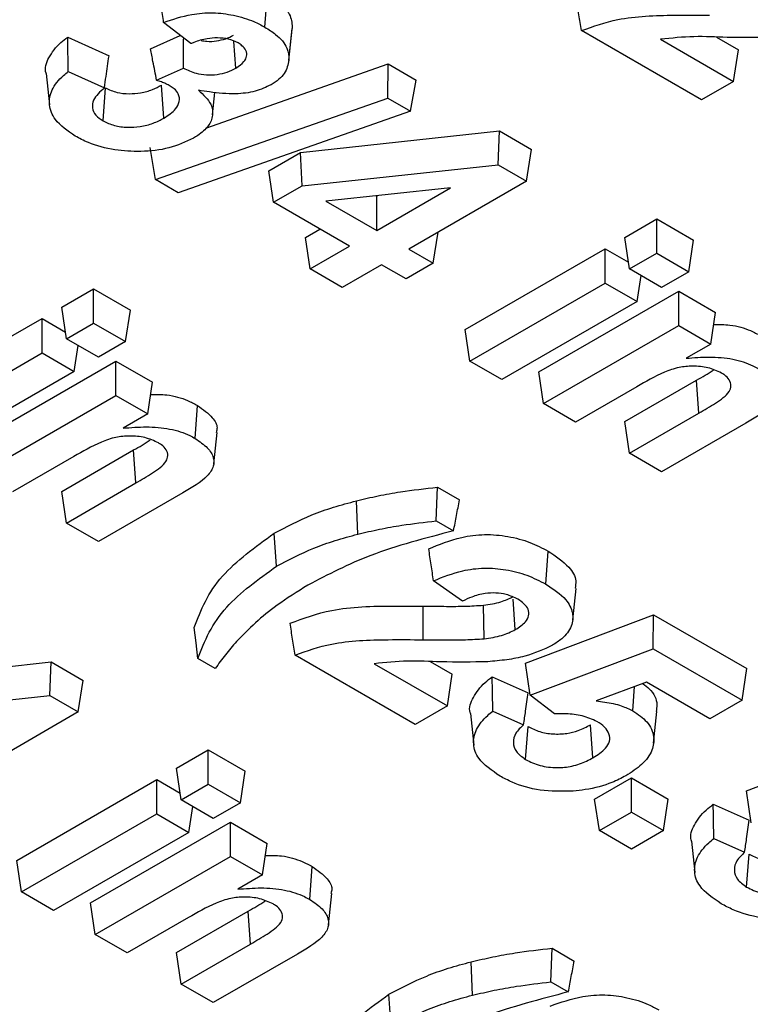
# Model space of a CAD drawing. Header units: inches. Extents: x 0.3 to 33.8, y 0.2 to 21.7.
# Tile 134 of 192: x 30.3002 to 30.3379, y 14.4247 to 14.4756. Entities that reach past the tile are written whole.
import ezdxf

# ---------------------------------------------------------------- set-up
doc = ezdxf.new("R2010")
doc.units = ezdxf.units.IN
doc.header["$MEASUREMENT"] = 0

msp = doc.modelspace()

# ---------------------------------------------------------------- linework, layer by layer
at = {"color": 7, "linetype": 'Continuous', "lineweight": 25}
for p, q in [((30.312837, 14.475258), (30.31296, 14.476962)), ((30.309007, 14.474404), (30.307604, 14.4755)), ((30.314077, 14.473527), (30.314252, 14.475155)), ((30.31408, 14.473557), (30.314255, 14.475187)), ((30.335405, 14.471495), (30.329198, 14.475079)), ((30.302644, 14.474735), (30.304782, 14.473771)), ((30.306926, 14.474129), (30.308461, 14.474831)), ((30.311339, 14.473142), (30.311239, 14.474522)), ((30.333286, 14.474631), (30.337062, 14.472452)), ((30.336175, 14.474739), (30.337309, 14.474085)), ((30.337062, 14.472452), (30.337309, 14.474085)), ((30.301533, 14.47286), (30.301708, 14.471233)), ((30.302675, 14.47296), (30.304539, 14.472119)), ((30.307241, 14.472511), (30.308627, 14.473145)), ((30.309781, 14.470042), (30.319213, 14.473353)), ((30.319186, 14.471592), (30.319213, 14.473353)), ((30.319213, 14.473353), (30.320647, 14.472525)), ((30.320366, 14.470912), (30.320647, 14.472525)), ((30.337062, 14.472452), (30.335405, 14.471495)), ((30.304472, 14.470415), (30.304598, 14.472119)), ((30.307618, 14.470555), (30.307493, 14.472258)), ((30.310132, 14.470726), (30.310256, 14.471887)), ((30.307181, 14.467379), (30.319186, 14.471592)), ((30.319186, 14.471592), (30.320366, 14.470912)), ((30.320366, 14.470912), (30.308362, 14.466697)), ((30.314676, 14.468785), (30.32496, 14.469889)), ((30.324901, 14.468147), (30.32496, 14.469889)), ((30.32496, 14.469889), (30.326612, 14.468935)), ((30.307181, 14.467379), (30.3069, 14.469031)), ((30.313032, 14.467836), (30.314676, 14.468785)), ((30.314761, 14.467058), (30.314676, 14.468785)), ((30.326364, 14.467302), (30.326612, 14.468935)), ((30.313279, 14.466203), (30.313032, 14.467836)), ((30.314761, 14.467058), (30.324901, 14.468147)), ((30.324901, 14.468147), (30.326364, 14.467302)), ((30.308362, 14.466697), (30.307181, 14.467379)), ((30.326364, 14.467302), (30.320272, 14.463785)), ((30.313279, 14.466203), (30.314761, 14.467058)), ((30.322435, 14.466946), (30.315995, 14.466255)), ((30.318616, 14.464741), (30.322435, 14.466946)), ((30.315995, 14.466255), (30.318616, 14.464741)), ((30.318589, 14.466533), (30.318616, 14.466517)), ((30.318616, 14.466517), (30.318656, 14.46654)), ((30.318616, 14.464741), (30.318616, 14.466517)), ((30.317214, 14.463932), (30.313279, 14.466203)), ((30.331435, 14.464392), (30.333085, 14.465345)), ((30.333085, 14.465345), (30.334988, 14.464246)), ((30.333085, 14.463569), (30.333085, 14.465345)), ((30.314936, 14.464392), (30.315675, 14.46482)), ((30.315183, 14.462759), (30.314936, 14.464392)), ((30.321542, 14.463052), (30.321785, 14.464658)), ((30.331682, 14.462759), (30.331435, 14.464392)), ((30.334741, 14.462613), (30.334988, 14.464246)), ((30.315183, 14.462759), (30.317214, 14.463932)), ((30.320272, 14.463785), (30.321542, 14.463052)), ((30.323185, 14.45963), (30.330419, 14.463806)), ((30.330419, 14.463806), (30.331629, 14.463108)), ((30.330419, 14.46203), (30.330419, 14.463806)), ((30.331682, 14.462759), (30.333085, 14.463569)), ((30.333085, 14.463569), (30.334741, 14.462613)), ((30.316839, 14.461803), (30.315183, 14.462759)), ((30.31887, 14.462975), (30.316839, 14.461803)), ((30.320139, 14.462243), (30.31887, 14.462975)), ((30.321542, 14.463052), (30.320139, 14.462243)), ((30.333338, 14.461803), (30.331682, 14.462759)), ((30.332076, 14.461074), (30.332279, 14.462415)), ((30.334741, 14.462613), (30.333338, 14.461803)), ((30.302335, 14.460781), (30.303984, 14.461734)), ((30.303984, 14.461734), (30.305888, 14.460635)), ((30.303984, 14.459958), (30.303984, 14.461734)), ((30.323433, 14.457997), (30.330419, 14.46203)), ((30.330419, 14.46203), (30.332076, 14.461074)), ((30.326993, 14.457432), (30.334227, 14.461608)), ((30.334227, 14.461608), (30.336131, 14.460509)), ((30.334227, 14.459832), (30.334227, 14.461608)), ((30.302582, 14.459148), (30.302335, 14.460781)), ((30.332076, 14.461074), (30.325089, 14.457041)), ((30.294085, 14.456019), (30.301319, 14.460195)), ((30.301319, 14.460195), (30.302529, 14.459497)), ((30.301319, 14.458419), (30.301319, 14.460195)), ((30.305641, 14.459002), (30.305888, 14.460635)), ((30.335883, 14.458876), (30.336131, 14.460509)), ((30.302582, 14.459148), (30.303984, 14.459958)), ((30.303984, 14.459958), (30.305641, 14.459002)), ((30.323433, 14.457997), (30.323185, 14.45963)), ((30.32724, 14.455799), (30.334227, 14.459832)), ((30.334227, 14.459832), (30.335883, 14.458876)), ((30.304238, 14.458192), (30.302582, 14.459148)), ((30.302975, 14.457463), (30.303179, 14.458804)), ((30.305641, 14.459002), (30.304238, 14.458192)), ((30.335883, 14.458876), (30.334609, 14.458141)), ((30.294332, 14.454386), (30.301319, 14.458419)), ((30.301319, 14.458419), (30.302975, 14.457463)), ((30.297892, 14.453821), (30.305127, 14.457997)), ((30.305127, 14.457997), (30.30703, 14.456898)), ((30.305127, 14.456221), (30.305127, 14.457997)), ((30.325089, 14.457041), (30.323433, 14.457997)), ((30.302975, 14.457463), (30.295989, 14.45343)), ((30.32724, 14.455799), (30.326993, 14.457432)), ((30.306783, 14.455265), (30.30703, 14.456898)), ((30.332067, 14.456673), (30.328896, 14.454843)), ((30.331435, 14.454868), (30.335147, 14.457011)), ((30.335271, 14.455306), (30.335147, 14.457011)), ((30.29814, 14.452188), (30.305127, 14.456221)), ((30.305127, 14.456221), (30.306783, 14.455265)), ((30.309233, 14.453997), (30.309357, 14.455702)), ((30.328896, 14.454843), (30.32724, 14.455799)), ((30.306783, 14.455265), (30.305509, 14.45453)), ((30.331682, 14.453235), (30.335271, 14.455306)), ((30.331682, 14.453235), (30.331435, 14.454868)), ((30.337688, 14.454789), (30.333338, 14.452278)), ((30.310197, 14.452684), (30.310371, 14.454309)), ((30.302967, 14.453062), (30.299796, 14.451232)), ((30.302335, 14.451257), (30.306047, 14.4534)), ((30.306171, 14.451695), (30.306047, 14.4534)), ((30.333338, 14.452278), (30.331682, 14.453235)), ((30.302582, 14.449624), (30.306171, 14.451695)), ((30.302582, 14.449624), (30.302335, 14.451257)), ((30.308588, 14.451178), (30.304238, 14.448667)), ((30.321693, 14.449735), (30.321753, 14.451476)), ((30.321753, 14.451476), (30.322895, 14.450817)), ((30.317639, 14.449049), (30.31757, 14.450775)), ((30.304238, 14.448667), (30.302582, 14.449624)), ((30.321693, 14.449735), (30.322589, 14.449218)), ((30.313442, 14.447394), (30.313319, 14.449099)), ((30.327348, 14.446471), (30.327472, 14.448175)), ((30.323043, 14.445591), (30.321554, 14.446638)), ((30.328746, 14.44462), (30.328921, 14.446248)), ((30.324172, 14.443643), (30.324136, 14.445375)), ((30.32578, 14.444113), (30.325667, 14.445685)), ((30.32102, 14.443592), (30.321023, 14.445327)), ((30.326302, 14.44238), (30.332921, 14.444882)), ((30.332898, 14.44312), (30.332921, 14.444882)), ((30.332921, 14.444882), (30.337744, 14.442098)), ((30.326554, 14.440721), (30.332898, 14.44312)), ((30.332898, 14.44312), (30.337497, 14.440465)), ((30.291504, 14.441341), (30.301789, 14.442445)), ((30.30173, 14.440703), (30.301789, 14.442445)), ((30.301789, 14.442445), (30.303441, 14.441491)), ((30.310269, 14.442109), (30.309377, 14.442624)), ((30.320611, 14.439216), (30.314403, 14.442799)), ((30.318491, 14.442352), (30.322267, 14.440172)), ((30.32138, 14.44246), (30.322514, 14.441805)), ((30.326554, 14.440721), (30.326302, 14.44238)), ((30.337497, 14.440465), (30.337744, 14.442098)), ((30.303193, 14.439858), (30.303441, 14.441491)), ((30.322267, 14.440172), (30.322514, 14.441805)), ((30.324585, 14.441682), (30.326449, 14.440853)), ((30.332567, 14.441399), (30.329959, 14.440436)), ((30.33584, 14.439509), (30.332567, 14.441399)), ((30.331857, 14.439911), (30.331947, 14.44117)), ((30.29159, 14.439615), (30.30173, 14.440703)), ((30.30173, 14.440703), (30.303193, 14.439858)), ((30.32781, 14.439759), (30.326554, 14.440721)), ((30.337497, 14.440465), (30.33584, 14.439509)), ((30.303193, 14.439858), (30.297101, 14.436341)), ((30.322267, 14.440172), (30.320611, 14.439216)), ((30.323456, 14.439776), (30.323631, 14.438149)), ((30.324618, 14.439906), (30.326208, 14.439199)), ((30.332924, 14.43825), (30.333099, 14.439877)), ((30.326311, 14.437398), (30.326437, 14.439101)), ((30.329794, 14.437491), (30.329671, 14.439196)), ((30.337724, 14.435786), (30.344344, 14.438288)), ((30.308263, 14.436949), (30.309913, 14.437901)), ((30.309913, 14.437901), (30.311817, 14.436802)), ((30.309913, 14.436125), (30.309913, 14.437901)), ((30.308511, 14.435315), (30.308263, 14.436949)), ((30.31157, 14.435169), (30.311817, 14.436802)), ((30.300014, 14.432186), (30.307248, 14.436362)), ((30.307248, 14.436362), (30.308458, 14.435664)), ((30.307248, 14.434586), (30.307248, 14.436362)), ((30.329875, 14.435358), (30.331779, 14.436457)), ((30.331779, 14.436457), (30.333683, 14.435358)), ((30.331779, 14.434681), (30.331779, 14.436457)), ((30.308511, 14.435315), (30.309913, 14.436125)), ((30.309913, 14.436125), (30.31157, 14.435169)), ((30.337977, 14.434127), (30.337724, 14.435786)), ((30.310167, 14.434359), (30.308511, 14.435315)), ((30.330123, 14.433725), (30.329875, 14.435358)), ((30.333435, 14.433725), (30.333683, 14.435358)), ((30.308904, 14.43363), (30.309107, 14.434971)), ((30.31157, 14.435169), (30.310167, 14.434359)), ((30.336007, 14.435087), (30.337871, 14.434259)), ((30.300261, 14.430553), (30.307248, 14.434586)), ((30.307248, 14.434586), (30.308904, 14.43363)), ((30.330123, 14.433725), (30.331779, 14.434681)), ((30.331779, 14.434681), (30.333435, 14.433725)), ((30.303821, 14.429988), (30.311055, 14.434164)), ((30.311055, 14.434164), (30.312959, 14.433065)), ((30.311055, 14.432388), (30.311055, 14.434164)), ((30.331779, 14.432768), (30.330123, 14.433725)), ((30.333435, 14.433725), (30.331779, 14.432768)), ((30.308904, 14.43363), (30.301918, 14.429597)), ((30.334878, 14.433182), (30.335053, 14.431555)), ((30.33604, 14.433312), (30.337631, 14.432605)), ((30.312712, 14.431432), (30.312959, 14.433065)), ((30.300261, 14.430553), (30.300014, 14.432186)), ((30.304069, 14.428355), (30.311055, 14.432388)), ((30.311055, 14.432388), (30.312712, 14.431432)), ((30.337733, 14.430804), (30.337859, 14.432507)), ((30.315162, 14.430164), (30.315285, 14.431869)), ((30.312712, 14.431432), (30.311437, 14.430697)), ((30.301918, 14.429597), (30.300261, 14.430553)), ((30.316125, 14.428851), (30.3163, 14.430476)), ((30.304069, 14.428355), (30.303821, 14.429988)), ((30.308895, 14.429229), (30.305725, 14.427399)), ((30.308263, 14.427424), (30.311976, 14.429567)), ((30.312099, 14.427862), (30.311976, 14.429567)), ((30.305725, 14.427399), (30.304069, 14.428355)), ((30.308511, 14.425791), (30.312099, 14.427862)), ((30.327622, 14.425902), (30.327682, 14.427644)), ((30.327682, 14.427644), (30.328824, 14.426984)), ((30.308511, 14.425791), (30.308263, 14.427424)), ((30.314517, 14.427346), (30.310167, 14.424835)), ((30.323568, 14.425216), (30.323499, 14.426942)), ((30.310167, 14.424835), (30.308511, 14.425791)), ((30.327622, 14.425902), (30.328518, 14.425385)), ((30.319371, 14.423561), (30.319248, 14.425266))]:
    msp.add_line(p, q, dxfattribs=at)
at = {"color": 7, "linetype": 'Continuous', "lineweight": 25, "flags": 128}
msp.add_lwpolyline([(30.309377, 14.442624), (30.309282, 14.443423), (30.309188, 14.444223)], dxfattribs=at)
at = {"color": 7, "linetype": 'Continuous', "lineweight": 25}
for points, knots in [([(30.307604, 14.4755), (30.307562, 14.475776), (30.307478, 14.476329), (30.307394, 14.476883), (30.307352, 14.477159)], [0, 0, 0, 0, 0.5, 1, 1, 1, 1]), ([(30.31296, 14.476962), (30.313162, 14.476835), (30.313679, 14.476508), (30.314203, 14.475895), (30.314239, 14.475405), (30.314255, 14.475187)], [0, 0, 0, 0, 0.262232, 0.670719, 1, 1, 1, 1]), ([(30.329198, 14.475079), (30.329154, 14.475353), (30.329065, 14.475901), (30.328977, 14.476448), (30.328933, 14.476722)], [0, 0, 0, 0, 0.5, 1, 1, 1, 1]), ([(30.307604, 14.4755), (30.308074, 14.47566), (30.30886, 14.475928), (30.310148, 14.476036), (30.311263, 14.475891), (30.312174, 14.475613), (30.312652, 14.475357), (30.312837, 14.475258)], [0, 0, 0, 0, 0.281664, 0.471522, 0.661204, 0.868517, 1, 1, 1, 1]), ([(30.329198, 14.475079), (30.32981, 14.475295), (30.331268, 14.475811), (30.333633, 14.475885), (30.335212, 14.475875), (30.335814, 14.475872)], [0, 0, 0, 0, 0.308802, 0.736208, 1, 1, 1, 1]), ([(30.312837, 14.475258), (30.31303, 14.475136), (30.313526, 14.474822), (30.314031, 14.474235), (30.314065, 14.473766), (30.31408, 14.473557)], [0, 0, 0, 0, 0.261541, 0.671703, 1, 1, 1, 1]), ([(30.301537, 14.47286), (30.301535, 14.472864), (30.301429, 14.473132), (30.301648, 14.473708), (30.302099, 14.474326), (30.302523, 14.474644), (30.302644, 14.474735)], [0, 0, 0, 0, 0.00621, 0.406486, 0.830047, 1, 1, 1, 1]), ([(30.302675, 14.47296), (30.30267, 14.473255), (30.30266, 14.473847), (30.302649, 14.474439), (30.302644, 14.474735)], [0, 0, 0, 0, 0.5, 1, 1, 1, 1]), ([(30.308627, 14.473145), (30.308628, 14.473333), (30.308631, 14.473722), (30.308635, 14.474238), (30.308638, 14.474565), (30.308639, 14.474691)], [0, 0, 0, 0, 0.366255, 0.754993, 1, 1, 1, 1]), ([(30.31145, 14.474439), (30.311292, 14.474513), (30.31098, 14.474658), (30.310397, 14.474717), (30.309771, 14.474667), (30.309319, 14.474534), (30.309059, 14.474426), (30.309007, 14.474404)], [0, 0, 0, 0, 0.2249052, 0.4434012, 0.6401605, 0.927136, 1, 1, 1, 1]), ([(30.309541, 14.474572), (30.30964, 14.474553), (30.309897, 14.474504), (30.310347, 14.474536), (30.310828, 14.474645), (30.311086, 14.474779), (30.311215, 14.474847)], [0, 0, 0, 0, 0.168583, 0.437984, 0.717582, 1, 1, 1, 1]), ([(30.311339, 14.473142), (30.311496, 14.473247), (30.311766, 14.473426), (30.311922, 14.473755), (30.311889, 14.474047), (30.3117, 14.474281), (30.311521, 14.474394), (30.31145, 14.474439)], [0, 0, 0, 0, 0.281949, 0.482916, 0.684377, 0.874581, 1, 1, 1, 1]), ([(30.339147, 14.474734), (30.33834, 14.47472), (30.336961, 14.474696), (30.334999, 14.47481), (30.33386, 14.474691), (30.333286, 14.474631)], [0, 0, 0, 0, 0.412387, 0.703851, 1, 1, 1, 1]), ([(30.307241, 14.472511), (30.30721, 14.472674), (30.307147, 14.472999), (30.307042, 14.473538), (30.306968, 14.473915), (30.306926, 14.474129)], [0, 0, 0, 0, 0.30097, 0.601941, 1, 1, 1, 1]), ([(30.304539, 14.472119), (30.304568, 14.472317), (30.304623, 14.472691), (30.304704, 14.473242), (30.304756, 14.473594), (30.304782, 14.473771)], [0, 0, 0, 0, 0.359669, 0.679834, 1, 1, 1, 1]), ([(30.31408, 14.473557), (30.314032, 14.473322), (30.31396, 14.472971), (30.313576, 14.472549), (30.313302, 14.472373), (30.313163, 14.472283)], [0, 0, 0, 0, 0.498066, 0.743633, 1, 1, 1, 1]), ([(30.303032, 14.469628), (30.302641, 14.469898), (30.301958, 14.470371), (30.301636, 14.471241), (30.301778, 14.472038), (30.302227, 14.472609), (30.302592, 14.472895), (30.302675, 14.47296)], [0, 0, 0, 0, 0.284502, 0.496822, 0.708686, 0.933877, 1, 1, 1, 1]), ([(30.308627, 14.473145), (30.308835, 14.473044), (30.309186, 14.472874), (30.309814, 14.472773), (30.310377, 14.472799), (30.310912, 14.472921), (30.311197, 14.473069), (30.311339, 14.473142)], [0, 0, 0, 0, 0.264755, 0.445238, 0.62584, 0.813753, 1, 1, 1, 1]), ([(30.307949, 14.472211), (30.307874, 14.472251), (30.30773, 14.472329), (30.307488, 14.472426), (30.307323, 14.472483), (30.307241, 14.472511)], [0, 0, 0, 0, 0.346256, 0.672215, 1, 1, 1, 1]), ([(30.304539, 14.472119), (30.304314, 14.471915), (30.303964, 14.471598), (30.303894, 14.471088), (30.304053, 14.470702), (30.304337, 14.470508), (30.304472, 14.470415)], [0, 0, 0, 0, 0.382051, 0.594267, 0.807182, 1, 1, 1, 1]), ([(30.304598, 14.472119), (30.304789, 14.47203), (30.305145, 14.471863), (30.305811, 14.4718), (30.306446, 14.471848), (30.307024, 14.472011), (30.307341, 14.472179), (30.307493, 14.472258)], [0, 0, 0, 0, 0.223463, 0.417349, 0.6028716, 0.8105297, 1, 1, 1, 1]), ([(30.307618, 14.470555), (30.307844, 14.470704), (30.308223, 14.470954), (30.308445, 14.471408), (30.308414, 14.471779), (30.308197, 14.472048), (30.308017, 14.472166), (30.307949, 14.472211)], [0, 0, 0, 0, 0.31605, 0.530529, 0.745706, 0.903943, 1, 1, 1, 1]), ([(30.309404, 14.471995), (30.309655, 14.471761), (30.310083, 14.471364), (30.310182, 14.470698), (30.309947, 14.470134), (30.309524, 14.469753), (30.309221, 14.46957), (30.309148, 14.469526)], [0, 0, 0, 0, 0.299894, 0.509966, 0.719588, 0.932083, 1, 1, 1, 1]), ([(30.313163, 14.472283), (30.312897, 14.472157), (30.312364, 14.471904), (30.311213, 14.471765), (30.310222, 14.471863), (30.309595, 14.471964), (30.309404, 14.471995)], [0, 0, 0, 0, 0.2545786, 0.5110411, 0.8509949, 1, 1, 1, 1]), ([(30.304472, 14.470415), (30.30466, 14.470325), (30.305031, 14.470149), (30.305727, 14.470066), (30.306424, 14.470105), (30.307078, 14.470272), (30.30744, 14.470461), (30.307618, 14.470555)], [0, 0, 0, 0, 0.205095, 0.404041, 0.585789, 0.795982, 1, 1, 1, 1]), ([(30.309148, 14.469526), (30.308744, 14.469333), (30.307951, 14.468957), (30.306467, 14.468795), (30.305013, 14.468881), (30.303848, 14.469197), (30.303252, 14.469511), (30.303032, 14.469628)], [0, 0, 0, 0, 0.228058, 0.446855, 0.644407, 0.868161, 1, 1, 1, 1]), ([(30.336035, 14.459881), (30.336318, 14.459885), (30.336996, 14.459895), (30.337828, 14.459639), (30.338287, 14.459401), (30.338457, 14.459313)], [0, 0, 0, 0, 0.310565, 0.746128, 1, 1, 1, 1]), ([(30.334609, 14.458141), (30.335008, 14.458172), (30.335811, 14.458236), (30.33703, 14.458138), (30.337861, 14.457866), (30.338242, 14.457658), (30.338333, 14.457608)], [0, 0, 0, 0, 0.3014687, 0.6070992, 0.9054768, 1, 1, 1, 1]), ([(30.336434, 14.457379), (30.336211, 14.457482), (30.335776, 14.457682), (30.334972, 14.457758), (30.334175, 14.457681), (30.333174, 14.457313), (30.332518, 14.456934), (30.332067, 14.456673)], [0, 0, 0, 0, 0.164445, 0.319391, 0.458628, 0.627537, 1, 1, 1, 1]), ([(30.338333, 14.457608), (30.338562, 14.457452), (30.338995, 14.457158), (30.339304, 14.456646), (30.339313, 14.456134), (30.338855, 14.455462), (30.338161, 14.455062), (30.337688, 14.454789)], [0, 0, 0, 0, 0.186562, 0.352717, 0.485799, 0.649698, 1, 1, 1, 1]), ([(30.335147, 14.457011), (30.33545, 14.457174), (30.335759, 14.457341), (30.33601, 14.457536), (30.336015, 14.457539)], [0, 0, 0, 0, 0.9818983, 1, 1, 1, 1]), ([(30.335271, 14.455306), (30.335558, 14.455476), (30.336134, 14.455816), (30.336803, 14.456276), (30.33695, 14.456722), (30.336863, 14.457025), (30.336654, 14.457243), (30.336486, 14.457347), (30.336434, 14.457379)], [0, 0, 0, 0, 0.289322, 0.581203, 0.704413, 0.828059, 0.946771, 1, 1, 1, 1]), ([(30.306935, 14.45627), (30.307218, 14.456274), (30.307896, 14.456284), (30.308728, 14.456028), (30.309187, 14.45579), (30.309357, 14.455702)], [0, 0, 0, 0, 0.310565, 0.746128, 1, 1, 1, 1]), ([(30.309357, 14.455702), (30.309636, 14.4555), (30.31011, 14.455158), (30.310412, 14.454645), (30.310344, 14.454389), (30.310324, 14.454312)], [0, 0, 0, 0, 0.501031, 0.849449, 1, 1, 1, 1]), ([(30.305509, 14.45453), (30.305908, 14.454561), (30.306711, 14.454625), (30.307929, 14.454527), (30.308761, 14.454255), (30.309142, 14.454047), (30.309233, 14.453997)], [0, 0, 0, 0, 0.301469, 0.607099, 0.905477, 1, 1, 1, 1]), ([(30.307334, 14.453768), (30.30711, 14.453871), (30.306676, 14.454071), (30.305872, 14.454147), (30.305075, 14.45407), (30.304073, 14.453702), (30.303418, 14.453323), (30.302967, 14.453062)], [0, 0, 0, 0, 0.164445, 0.319391, 0.458628, 0.627537, 1, 1, 1, 1]), ([(30.306047, 14.4534), (30.30635, 14.453563), (30.306659, 14.45373), (30.30691, 14.453925), (30.306915, 14.453928)], [0, 0, 0, 0, 0.9818983, 1, 1, 1, 1]), ([(30.306171, 14.451695), (30.306457, 14.451865), (30.307034, 14.452205), (30.307702, 14.452665), (30.30785, 14.453111), (30.307763, 14.453414), (30.307553, 14.453632), (30.307386, 14.453735), (30.307334, 14.453768)], [0, 0, 0, 0, 0.289322, 0.581203, 0.704413, 0.828059, 0.946771, 1, 1, 1, 1]), ([(30.309233, 14.453997), (30.309462, 14.453841), (30.309895, 14.453547), (30.310204, 14.453035), (30.310213, 14.452523), (30.309755, 14.451851), (30.309061, 14.451451), (30.308588, 14.451178)], [0, 0, 0, 0, 0.186562, 0.352717, 0.485799, 0.649698, 1, 1, 1, 1]), ([(30.31757, 14.450775), (30.317942, 14.450862), (30.318686, 14.451038), (30.320077, 14.451289), (30.321113, 14.451405), (30.321753, 14.451476)], [0, 0, 0, 0, 0.275997, 0.552141, 1, 1, 1, 1]), ([(30.313319, 14.449099), (30.313948, 14.449428), (30.314902, 14.449928), (30.316374, 14.450454), (30.31717, 14.450667), (30.31757, 14.450775)], [0, 0, 0, 0, 0.491255, 0.744353, 1, 1, 1, 1]), ([(30.322589, 14.449218), (30.32264, 14.449484), (30.322742, 14.450018), (30.322844, 14.450551), (30.322895, 14.450817)], [0, 0, 0, 0, 0.5, 1, 1, 1, 1]), ([(30.317639, 14.449049), (30.318011, 14.449136), (30.318755, 14.449312), (30.320105, 14.449554), (30.321096, 14.449667), (30.321693, 14.449735)], [0, 0, 0, 0, 0.284547, 0.569244, 1, 1, 1, 1]), ([(30.309188, 14.444223), (30.309359, 14.444677), (30.309702, 14.445585), (30.310843, 14.447311), (30.312334, 14.448388), (30.313319, 14.449099)], [0, 0, 0, 0, 0.253489, 0.507189, 1, 1, 1, 1]), ([(30.313442, 14.447394), (30.314064, 14.44772), (30.315005, 14.448212), (30.316458, 14.448732), (30.317244, 14.448943), (30.317639, 14.449049)], [0, 0, 0, 0, 0.491259, 0.744353, 1, 1, 1, 1]), ([(30.322589, 14.449218), (30.321856, 14.449028), (30.32039, 14.448648), (30.317743, 14.447813), (30.316102, 14.446958), (30.315061, 14.446416)], [0, 0, 0, 0, 0.2675, 0.535217, 1, 1, 1, 1]), ([(30.321305, 14.448287), (30.321847, 14.448515), (30.322719, 14.448883), (30.324194, 14.449071), (30.325426, 14.448957), (30.326556, 14.448651), (30.32717, 14.448332), (30.327472, 14.448175)], [0, 0, 0, 0, 0.2891443, 0.4651037, 0.6413563, 0.8237298, 1, 1, 1, 1]), ([(30.321554, 14.446638), (30.321512, 14.446913), (30.321429, 14.447463), (30.321346, 14.448012), (30.321305, 14.448287)], [0, 0, 0, 0, 0.5, 1, 1, 1, 1]), ([(30.327472, 14.448175), (30.327866, 14.447911), (30.328539, 14.447461), (30.328955, 14.44675), (30.32889, 14.446377), (30.328867, 14.446249)], [0, 0, 0, 0, 0.481503, 0.822374, 1, 1, 1, 1]), ([(30.309377, 14.442624), (30.309552, 14.443077), (30.309903, 14.443984), (30.311043, 14.44567), (30.312497, 14.446715), (30.313442, 14.447394)], [0, 0, 0, 0, 0.2588522, 0.5179234, 1, 1, 1, 1]), ([(30.321554, 14.446638), (30.322036, 14.446834), (30.32283, 14.447157), (30.324167, 14.447332), (30.325326, 14.447233), (30.326429, 14.446946), (30.327037, 14.446631), (30.327348, 14.446471)], [0, 0, 0, 0, 0.2717157, 0.4467177, 0.6220912, 0.8069852, 1, 1, 1, 1]), ([(30.315061, 14.446416), (30.314514, 14.446075), (30.313532, 14.445462), (30.312322, 14.444473), (30.311687, 14.443827), (30.311368, 14.443502)], [0, 0, 0, 0, 0.38444, 0.691047, 1, 1, 1, 1]), ([(30.327348, 14.446471), (30.327736, 14.446216), (30.328396, 14.445783), (30.328796, 14.444992), (30.328737, 14.44428), (30.328307, 14.443698), (30.327864, 14.443414), (30.327693, 14.443305)], [0, 0, 0, 0, 0.2830854, 0.4807741, 0.6783584, 0.8760639, 1, 1, 1, 1]), ([(30.325906, 14.445684), (30.325716, 14.445777), (30.325385, 14.44594), (30.324771, 14.446025), (30.324145, 14.445991), (30.32356, 14.445825), (30.323202, 14.445663), (30.323043, 14.445591)], [0, 0, 0, 0, 0.230349, 0.402355, 0.574282, 0.810911, 1, 1, 1, 1]), ([(30.321023, 14.445327), (30.321424, 14.445323), (30.322144, 14.445317), (30.323184, 14.445315), (30.323819, 14.445355), (30.324136, 14.445375)], [0, 0, 0, 0, 0.386409, 0.69258, 1, 1, 1, 1]), ([(30.324136, 14.445375), (30.32429, 14.445397), (30.324596, 14.445441), (30.325135, 14.445566), (30.325458, 14.445721), (30.325657, 14.445818)], [0, 0, 0, 0, 0.2749385, 0.5506347, 1, 1, 1, 1]), ([(30.32578, 14.444113), (30.325976, 14.44424), (30.3263, 14.444452), (30.326503, 14.444833), (30.326474, 14.445164), (30.326256, 14.445459), (30.326021, 14.44561), (30.325906, 14.445684)], [0, 0, 0, 0, 0.284559, 0.471138, 0.658457, 0.833554, 1, 1, 1, 1]), ([(30.314138, 14.444443), (30.314834, 14.444698), (30.316447, 14.44529), (30.318931, 14.44534), (30.32051, 14.44533), (30.321023, 14.445327)], [0, 0, 0, 0, 0.339133, 0.785072, 1, 1, 1, 1]), ([(30.314403, 14.442799), (30.314359, 14.443073), (30.31427, 14.443621), (30.314182, 14.444169), (30.314138, 14.444443)], [0, 0, 0, 0, 0.5, 1, 1, 1, 1]), ([(30.324172, 14.443643), (30.324325, 14.443665), (30.324632, 14.443709), (30.325204, 14.443838), (30.325554, 14.444004), (30.32578, 14.444113)], [0, 0, 0, 0, 0.259928, 0.520489, 1, 1, 1, 1]), ([(30.311368, 14.443502), (30.311173, 14.443273), (30.310782, 14.442815), (30.31044, 14.442344), (30.310269, 14.442109)], [0, 0, 0, 0, 0.49938, 1, 1, 1, 1]), ([(30.314403, 14.442799), (30.315015, 14.443016), (30.316473, 14.443531), (30.318838, 14.443605), (30.320417, 14.443596), (30.32102, 14.443592)], [0, 0, 0, 0, 0.308802, 0.736208, 1, 1, 1, 1]), ([(30.32102, 14.443592), (30.321421, 14.443589), (30.322147, 14.443583), (30.3232, 14.443581), (30.323848, 14.443622), (30.324172, 14.443643)], [0, 0, 0, 0, 0.381599, 0.69015, 1, 1, 1, 1]), ([(30.327693, 14.443305), (30.32724, 14.443092), (30.326531, 14.442759), (30.325334, 14.442544), (30.324682, 14.442485), (30.324352, 14.442454)], [0, 0, 0, 0, 0.466315, 0.730039, 1, 1, 1, 1]), ([(30.324352, 14.442454), (30.323545, 14.44244), (30.322166, 14.442417), (30.320204, 14.44253), (30.319065, 14.442412), (30.318491, 14.442352)], [0, 0, 0, 0, 0.4123867, 0.7038515, 1, 1, 1, 1]), ([(30.32347, 14.439778), (30.323463, 14.439794), (30.323357, 14.440067), (30.323586, 14.440642), (30.324036, 14.441256), (30.324457, 14.441582), (30.324585, 14.441682)], [0, 0, 0, 0, 0.024612, 0.408033, 0.819721, 1, 1, 1, 1]), ([(30.324618, 14.439906), (30.324612, 14.440202), (30.324601, 14.440794), (30.32459, 14.441386), (30.324585, 14.441682)], [0, 0, 0, 0, 0.5, 1, 1, 1, 1]), ([(30.332357, 14.441321), (30.332478, 14.441234), (30.332905, 14.440928), (30.333145, 14.440398), (30.333075, 14.439998), (30.333054, 14.439878)], [0, 0, 0, 0, 0.216838, 0.7648317, 1, 1, 1, 1]), ([(30.326208, 14.439199), (30.326242, 14.439433), (30.326322, 14.439985), (30.326402, 14.440536), (30.326449, 14.440853)], [0, 0, 0, 0, 0.425199, 1, 1, 1, 1]), ([(30.329959, 14.440436), (30.330107, 14.440413), (30.330403, 14.440368), (30.330846, 14.440295), (30.331355, 14.440157), (30.331665, 14.440005), (30.331857, 14.439911)], [0, 0, 0, 0, 0.215425, 0.431007, 0.647069, 1, 1, 1, 1]), ([(30.324989, 14.436542), (30.324571, 14.43683), (30.323867, 14.437314), (30.323555, 14.438195), (30.32372, 14.438972), (30.324166, 14.439539), (30.324527, 14.439833), (30.324618, 14.439906)], [0, 0, 0, 0, 0.299707, 0.5040233, 0.7079285, 0.9269731, 1, 1, 1, 1]), ([(30.331857, 14.439911), (30.332121, 14.439731), (30.332687, 14.439345), (30.332984, 14.438608), (30.332888, 14.437841), (30.332384, 14.437133), (30.331783, 14.436746), (30.331493, 14.43656)], [0, 0, 0, 0, 0.1875884, 0.401002, 0.5850437, 0.7997457, 1, 1, 1, 1]), ([(30.33, 14.439364), (30.329755, 14.439475), (30.329284, 14.439688), (30.328485, 14.439777), (30.328006, 14.439764), (30.32781, 14.439759)], [0, 0, 0, 0, 0.390342, 0.7501297, 1, 1, 1, 1]), ([(30.329794, 14.437491), (30.330032, 14.437646), (30.330417, 14.437896), (30.330683, 14.438341), (30.330655, 14.438727), (30.330426, 14.439086), (30.330141, 14.439272), (30.33, 14.439364)], [0, 0, 0, 0, 0.289909, 0.469913, 0.650942, 0.826837, 1, 1, 1, 1]), ([(30.326208, 14.439199), (30.326056, 14.439056), (30.325757, 14.438775), (30.325636, 14.438284), (30.325775, 14.437789), (30.32613, 14.43753), (30.326311, 14.437398)], [0, 0, 0, 0, 0.2551133, 0.5003764, 0.7460283, 1, 1, 1, 1]), ([(30.326437, 14.439101), (30.32663, 14.439006), (30.327006, 14.438821), (30.327725, 14.438703), (30.328424, 14.438724), (30.329101, 14.438898), (30.329465, 14.439089), (30.329671, 14.439196)], [0, 0, 0, 0, 0.207241, 0.402351, 0.597762, 0.772377, 1, 1, 1, 1]), ([(30.326311, 14.437398), (30.32655, 14.437283), (30.327022, 14.437057), (30.327901, 14.436951), (30.328756, 14.437038), (30.329365, 14.437258), (30.329687, 14.437433), (30.329794, 14.437491)], [0, 0, 0, 0, 0.235247, 0.463247, 0.660528, 0.887455, 1, 1, 1, 1]), ([(30.328773, 14.435771), (30.328193, 14.435758), (30.327071, 14.435735), (30.325788, 14.436116), (30.325192, 14.436433), (30.324989, 14.436542)], [0, 0, 0, 0, 0.413476, 0.800059, 1, 1, 1, 1]), ([(30.331493, 14.43656), (30.331261, 14.436439), (30.330652, 14.436121), (30.329687, 14.435866), (30.32898, 14.435792), (30.328773, 14.435771)], [0, 0, 0, 0, 0.302605, 0.795811, 1, 1, 1, 1]), ([(30.334892, 14.433184), (30.334886, 14.4332), (30.33478, 14.433473), (30.335009, 14.434048), (30.335459, 14.434662), (30.335879, 14.434988), (30.336007, 14.435087)], [0, 0, 0, 0, 0.024612, 0.408033, 0.819721, 1, 1, 1, 1]), ([(30.33604, 14.433312), (30.336035, 14.433608), (30.336024, 14.4342), (30.336013, 14.434792), (30.336007, 14.435087)], [0, 0, 0, 0, 0.5, 1, 1, 1, 1]), ([(30.337631, 14.432605), (30.337665, 14.432839), (30.337745, 14.433391), (30.337825, 14.433942), (30.337871, 14.434259)], [0, 0, 0, 0, 0.425199, 1, 1, 1, 1]), ([(30.336412, 14.429947), (30.335993, 14.430236), (30.335289, 14.43072), (30.334977, 14.431601), (30.335142, 14.432378), (30.335588, 14.432945), (30.33595, 14.433239), (30.33604, 14.433312)], [0, 0, 0, 0, 0.299707, 0.5040233, 0.7079285, 0.9269731, 1, 1, 1, 1]), ([(30.312864, 14.432438), (30.313146, 14.432442), (30.313824, 14.432451), (30.314656, 14.432195), (30.315116, 14.431957), (30.315285, 14.431869)], [0, 0, 0, 0, 0.310565, 0.746128, 1, 1, 1, 1]), ([(30.337631, 14.432605), (30.337478, 14.432462), (30.337179, 14.432181), (30.337058, 14.43169), (30.337197, 14.431195), (30.337553, 14.430936), (30.337733, 14.430804)], [0, 0, 0, 0, 0.255113, 0.500376, 0.746028, 1, 1, 1, 1]), ([(30.337859, 14.432507), (30.338053, 14.432412), (30.338429, 14.432226), (30.339147, 14.432109), (30.339847, 14.432129), (30.340523, 14.432304), (30.340887, 14.432494), (30.341094, 14.432602)], [0, 0, 0, 0, 0.207241, 0.4023506, 0.5977624, 0.7723765, 1, 1, 1, 1]), ([(30.315285, 14.431869), (30.315565, 14.431667), (30.316039, 14.431325), (30.316341, 14.430812), (30.316273, 14.430556), (30.316253, 14.430479)], [0, 0, 0, 0, 0.501031, 0.849449, 1, 1, 1, 1]), ([(30.311437, 14.430697), (30.311836, 14.430728), (30.312639, 14.430793), (30.313858, 14.430694), (30.31469, 14.430422), (30.31507, 14.430214), (30.315162, 14.430164)], [0, 0, 0, 0, 0.301469, 0.607099, 0.905477, 1, 1, 1, 1]), ([(30.337733, 14.430804), (30.337973, 14.430689), (30.338444, 14.430463), (30.339323, 14.430357), (30.340179, 14.430444), (30.340787, 14.430664), (30.34111, 14.430839), (30.341217, 14.430897)], [0, 0, 0, 0, 0.235247, 0.463247, 0.660528, 0.887455, 1, 1, 1, 1]), ([(30.313263, 14.429935), (30.313039, 14.430038), (30.312605, 14.430238), (30.3118, 14.430314), (30.311004, 14.430237), (30.310002, 14.429869), (30.309347, 14.42949), (30.308895, 14.429229)], [0, 0, 0, 0, 0.164445, 0.319391, 0.458628, 0.627537, 1, 1, 1, 1]), ([(30.315162, 14.430164), (30.315391, 14.430009), (30.315824, 14.429714), (30.316133, 14.429202), (30.316142, 14.42869), (30.315684, 14.428018), (30.31499, 14.427618), (30.314517, 14.427346)], [0, 0, 0, 0, 0.186562, 0.352717, 0.485799, 0.649698, 1, 1, 1, 1]), ([(30.311976, 14.429567), (30.312279, 14.429731), (30.312588, 14.429897), (30.312839, 14.430092), (30.312844, 14.430095)], [0, 0, 0, 0, 0.981898, 1, 1, 1, 1]), ([(30.312099, 14.427862), (30.312386, 14.428032), (30.312962, 14.428372), (30.313631, 14.428833), (30.313779, 14.429278), (30.313692, 14.429582), (30.313482, 14.429799), (30.313315, 14.429903), (30.313263, 14.429935)], [0, 0, 0, 0, 0.289322, 0.581203, 0.704413, 0.828059, 0.946771, 1, 1, 1, 1]), ([(30.340196, 14.429177), (30.339616, 14.429164), (30.338494, 14.42914), (30.33721, 14.429522), (30.336615, 14.429839), (30.336412, 14.429947)], [0, 0, 0, 0, 0.413476, 0.800059, 1, 1, 1, 1]), ([(30.323499, 14.426942), (30.323871, 14.427029), (30.324615, 14.427205), (30.326006, 14.427456), (30.327041, 14.427572), (30.327682, 14.427644)], [0, 0, 0, 0, 0.275997, 0.552141, 1, 1, 1, 1]), ([(30.319248, 14.425266), (30.319877, 14.425595), (30.320831, 14.426095), (30.322303, 14.426621), (30.323099, 14.426835), (30.323499, 14.426942)], [0, 0, 0, 0, 0.491255, 0.744353, 1, 1, 1, 1]), ([(30.328518, 14.425385), (30.328569, 14.425652), (30.328671, 14.426185), (30.328773, 14.426718), (30.328824, 14.426984)], [0, 0, 0, 0, 0.5, 1, 1, 1, 1]), ([(30.323568, 14.425216), (30.32394, 14.425303), (30.324684, 14.425479), (30.326034, 14.425722), (30.327025, 14.425834), (30.327622, 14.425902)], [0, 0, 0, 0, 0.284547, 0.569244, 1, 1, 1, 1]), ([(30.315117, 14.42039), (30.315288, 14.420844), (30.315631, 14.421752), (30.316772, 14.423478), (30.318263, 14.424555), (30.319248, 14.425266)], [0, 0, 0, 0, 0.253489, 0.507189, 1, 1, 1, 1]), ([(30.319371, 14.423561), (30.319993, 14.423887), (30.320934, 14.42438), (30.322387, 14.424899), (30.323173, 14.42511), (30.323568, 14.425216)], [0, 0, 0, 0, 0.491259, 0.744353, 1, 1, 1, 1]), ([(30.328518, 14.425385), (30.327785, 14.425195), (30.326319, 14.424815), (30.323672, 14.42398), (30.322031, 14.423125), (30.32099, 14.422583)], [0, 0, 0, 0, 0.2675, 0.535217, 1, 1, 1, 1]), ([(30.327586, 14.424658), (30.328125, 14.424849), (30.328997, 14.425158), (30.330419, 14.425271), (30.331601, 14.425111), (30.332535, 14.424816), (30.333019, 14.424556), (30.333195, 14.424461)], [0, 0, 0, 0, 0.303151, 0.49141, 0.679428, 0.883582, 1, 1, 1, 1])]:
    msp.add_open_spline(points, degree=3, knots=knots, dxfattribs=at)

doc.saveas('drawing.dxf')
